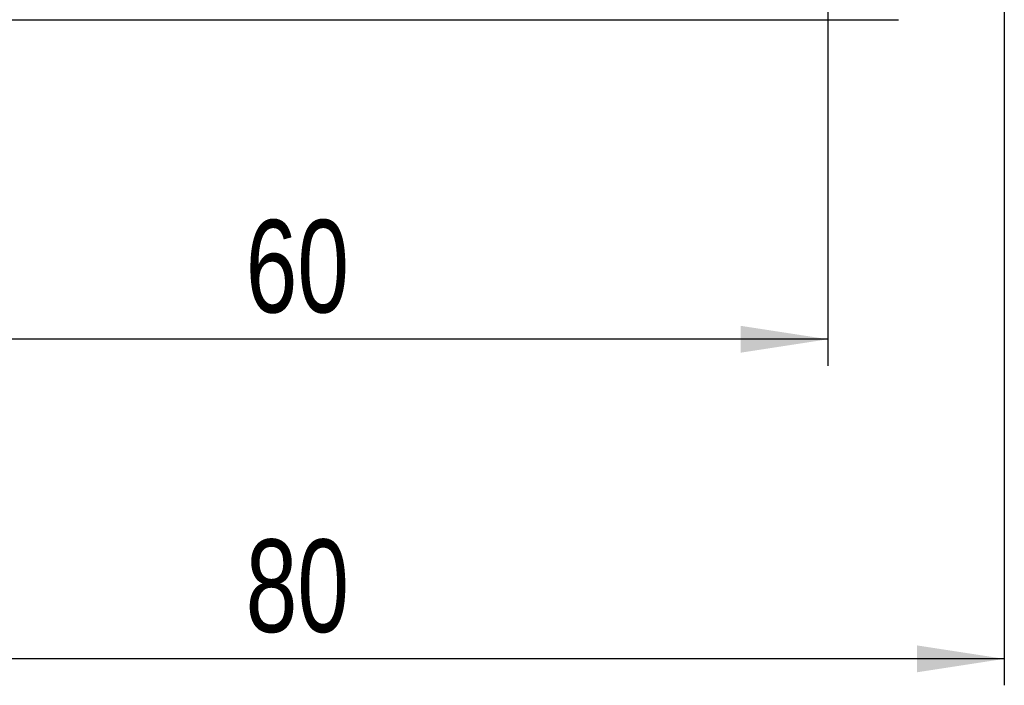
# Model space of a CAD drawing. Header units: millimetres. Extents: x 37 to 402, y 8 to 280.
# Tile 16 of 39: x 168 to 206, y 82 to 108. Entities that reach past the tile are written whole.
import ezdxf

# ---------------------------------------------------------------- set-up
doc = ezdxf.new("R2010")
doc.units = ezdxf.units.MM
doc.layers.add('FORMATO', color=179, linetype='Continuous')
doc.styles.add('SLDTEXTSTYLE0', font='TXT', dxfattribs={"width": 0.75})
doc.dimstyles.new('SLDDIMSTYLE2', dxfattribs={"dimtxt": 3.5, "dimasz": 3.302, "dimexe": 0, "dimexo": 0.0625, "dimgap": 0.875, "dimtad": 1, "dimdec": 3, "dimlfac": 1.5, "dimrnd": 1e-09, "dimzin": 12, "dimdsep": 46, "dimtxsty": 'SLDTEXTSTYLE0', "dimsah": 1, "dimcen": 0.09, "dimadec": 0, "dimazin": 3, "dimtfac": 1, "dimtdec": 3, "dimtofl": 0, "dimtmove": 0, "dimatfit": 3, "dimfxl": 0, "dimfrac": 2, "dimtolj": 1, "dimtzin": 12, "dimarcsym": 0})

# ---------------------------------------------------------------- blocks, each defined once
blk = doc.blocks.new('_D_7')
at = {"layer": 'FORMATO'}
for p, q in [((158.955, 108.72), (158.955, 94.475)), ((198.955, 108.72), (198.955, 94.475)), ((198.955, 95.475), (158.955, 95.475))]:
    blk.add_line(p, q, dxfattribs=at)
for points in [[(158.955, 95.475), (162.257, 94.967), (162.257, 95.983)], [(198.955, 95.475), (195.653, 95.983), (195.653, 94.967)]]:
    blk.add_solid(points, dxfattribs=at)
at = {"layer": 'FORMATO', "insert": (176.94, 99.987), "char_height": 3.5, "attachment_point": 1, "style": 'SLDTEXTSTYLE0'}
blk.add_mtext('60', dxfattribs=at)
blk = doc.blocks.new('_D_8')
at = {"layer": 'FORMATO'}
for p, q in [((152.289, 110.553), (152.289, 82.396)), ((205.622, 110.553), (205.622, 82.396)), ((205.622, 83.396), (152.289, 83.396))]:
    blk.add_line(p, q, dxfattribs=at)
for points in [[(152.289, 83.396), (155.591, 82.888), (155.591, 83.904)], [(205.622, 83.396), (202.32, 83.904), (202.32, 82.888)]]:
    blk.add_solid(points, dxfattribs=at)
at = {"layer": 'FORMATO', "insert": (176.94, 87.908), "char_height": 3.5, "attachment_point": 1, "style": 'SLDTEXTSTYLE0'}
blk.add_mtext('80', dxfattribs=at)

msp = doc.modelspace()

# ---------------------------------------------------------------- linework, layer by layer
at = {"color": 7, "linetype": 'Continuous', "lineweight": 25}
msp.add_line((156.28868, 107.55287), (201.62202, 107.55287), dxfattribs=at)

# ---------------------------------------------------------------- dimensions: what is measured, and where the dimension line sits
at = {"layer": 'FORMATO'}
for base, p1, p2, picture, middle in [((152.28868, 83.3959), (205.62202, 111.55287), (152.28868, 111.55287), '_D_8', (179.52571, 83.3959)), ((158.95535, 95.47495), (198.95535, 109.71953), (158.95535, 109.71953), '_D_7', (179.52571, 95.47495))]:
    dim = msp.add_linear_dim(base=base, p1=p1, p2=p2, dimstyle='SLDDIMSTYLE2', dxfattribs=at)
    dim.commit()
    dim.dimension.update_dxf_attribs({"geometry": picture, "text_midpoint": middle, "dimtype": 160})

doc.saveas('drawing.dxf')
